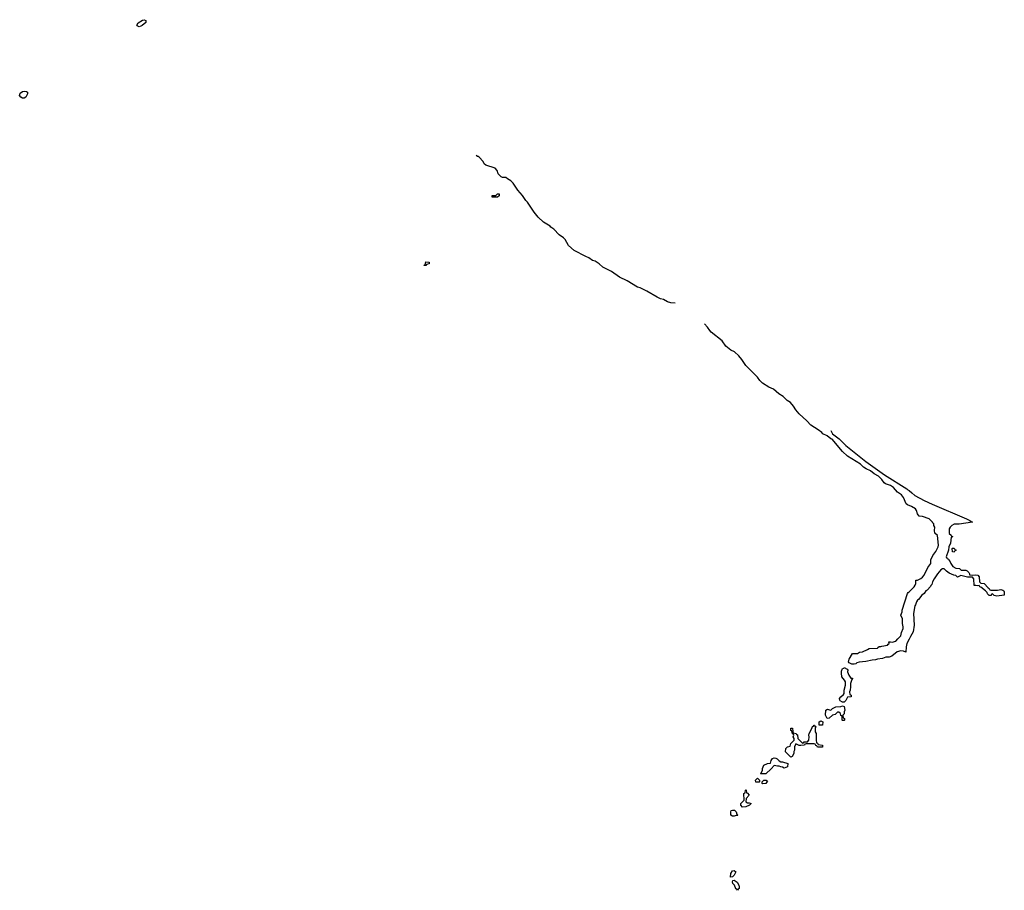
# Model space of a CAD drawing. Header units: inches. Extents: x 2547364 to 2752884, y 552026 to 708734.
# Tile 7 of 85: x 2583095 to 2594911, y 629488 to 639941. Entities that reach past the tile are written whole.
import ezdxf

# ---------------------------------------------------------------- set-up
doc = ezdxf.new("R2010")
doc.units = ezdxf.units.IN
doc.header["$MEASUREMENT"] = 0
for name, color, linetype in [('C5683', 7, 'Continuous'), ('C5692', 7, 'Continuous'), ('C5693', 7, 'Continuous')]:
    doc.layers.add(name, color=color, linetype=linetype)

msp = doc.modelspace()

# ---------------------------------------------------------------- linework, layer by layer
at = {"layer": 'C5683', "color": 6}
for points in [[(2584530, 639857), (2584506, 639866), (2584503, 639877), (2584517, 639903), (2584570, 639935), (2584590, 639941), (2584610, 639932), (2584610, 639909), (2584565, 639870), (2584550, 639864)], [(2583150, 638997), (2583130, 638999), (2583110, 639010), (2583095, 639030), (2583103, 639057), (2583130, 639079), (2583150, 639084), (2583179, 639079), (2583189, 639069), (2583190, 639050), (2583170, 639009)], [(2588830, 637809), (2588766, 637810), (2588766, 637830), (2588810, 637832), (2588828, 637850), (2588850, 637851), (2588850, 637826)], [(2587948, 636988), (2587950, 636994), (2587962, 636998), (2587970, 637034), (2588010, 637031), (2588011, 637009), (2587978, 637002), (2587970, 636988)]]:
    msp.add_lwpolyline(points, close=True, dxfattribs=at)
msp.add_lwpolyline([(2590000, 637040), (2589970, 637050), (2589924, 637083), (2589890, 637096), (2589750, 637170), (2589680, 637230), (2589640, 637300), (2589621, 637321), (2589570, 637356), (2589504, 637424), (2589470, 637450), (2589462, 637462), (2589381, 637510), (2589317, 637570), (2589269, 637630), (2589189, 637750), (2589170, 637769), (2589129, 637830), (2589075, 637895), (2589017, 637977), (2588990, 638005), (2588948, 638030), (2588930, 638048), (2588890, 638046), (2588875, 638055), (2588839, 638090), (2588824, 638130), (2588800, 638160), (2588690, 638194), (2588670, 638209), (2588657, 638237), (2588610, 638290), (2588599, 638299), (2588590, 638299), (2588574, 638310)], dxfattribs=at)
at = {"layer": 'C5692', "color": 6}
for points in [[(2591627, 629647), (2591628, 629690), (2591650, 629721), (2591670, 629726), (2591691, 629710), (2591670, 629669), (2591650, 629648)], [(2591710, 629488), (2591702, 629502), (2591690, 629506), (2591675, 629550), (2591655, 629570), (2591649, 629591), (2591655, 629605), (2591669, 629611), (2591706, 629586), (2591725, 629550), (2591731, 629530), (2591731, 629509), (2591718, 629502)]]:
    msp.add_lwpolyline(points, close=True, dxfattribs=at)
at = {"layer": 'C5693', "color": 6}
for points in [[(2590962, 636538), (2590910, 636540), (2590870, 636553), (2590821, 636581), (2590786, 636590), (2590744, 636610), (2590623, 636683), (2590541, 636721), (2590510, 636730), (2590387, 636807), (2590295, 636850), (2590198, 636918), (2590095, 636970), (2590049, 637009), (2590000, 637040)], [(2592831, 635010), (2592851, 634970), (2592928, 634908), (2593010, 634830), (2593250, 634637), (2593475, 634475), (2593742, 634310), (2593755, 634295), (2593771, 634290), (2593800, 634260), (2593838, 634230), (2593950, 634170), (2594046, 634126), (2594457, 633950), (2594499, 633930), (2594515, 633915), (2594531, 633910), (2594370, 633886), (2594310, 633885), (2594281, 633870), (2594263, 633850), (2594251, 633830), (2594250, 633774), (2594274, 633750), (2594278, 633738), (2594294, 633730), (2594274, 633726), (2594265, 633655), (2594244, 633610), (2594241, 633570), (2594214, 633490), (2594218, 633478), (2594230, 633474), (2594238, 633458), (2594250, 633454), (2594271, 633410), (2594294, 633374), (2594330, 633355), (2594374, 633350), (2594393, 633333), (2594448, 633332), (2594465, 633325), (2594485, 633305), (2594494, 633286), (2594494, 633274), (2594531, 633271), (2594570, 633276), (2594592, 633270), (2594611, 633250), (2594613, 633193), (2594630, 633174), (2594670, 633172), (2594718, 633118), (2594731, 633110), (2594736, 633096), (2594751, 633091), (2594830, 633090), (2594870, 633098), (2594892, 633092), (2594905, 633085), (2594911, 633071), (2594911, 633030), (2594821, 633021), (2594788, 633028), (2594770, 633046), (2594758, 633042), (2594752, 633028), (2594730, 633029), (2594710, 633049), (2594704, 633064), (2594685, 633085), (2594628, 633128), (2594618, 633130), (2594610, 633146), (2594590, 633142), (2594570, 633149), (2594549, 633149), (2594547, 633227), (2594530, 633246), (2594471, 633249), (2594390, 633268), (2594349, 633249), (2594328, 633268), (2594306, 633270), (2594250, 633295), (2594218, 633318), (2594190, 633346), (2594170, 633348), (2594150, 633335), (2594110, 633289), (2594070, 633229), (2594051, 633190), (2594042, 633158), (2594030, 633146), (2594026, 633134), (2593987, 633093), (2593970, 633082), (2593948, 633052), (2593921, 633030), (2593882, 632978), (2593871, 632970), (2593858, 632950), (2593846, 632914), (2593836, 632904), (2593820, 632810), (2593828, 632670), (2593816, 632590), (2593784, 632536), (2593770, 632502), (2593740, 632450), (2593732, 632410), (2593730, 632346), (2593701, 632361), (2593670, 632365), (2593626, 632350), (2593560, 632300), (2593531, 632289), (2593490, 632289), (2593448, 632272), (2593390, 632265), (2593365, 632255), (2593327, 632253), (2593250, 632235), (2593168, 632228), (2593141, 632219), (2593130, 632209), (2593110, 632204), (2593083, 632203), (2593050, 632218), (2593042, 632230), (2593050, 632262), (2593090, 632332), (2593148, 632332), (2593173, 632347), (2593210, 632352), (2593270, 632378), (2593290, 632392), (2593390, 632394), (2593395, 632405), (2593410, 632414), (2593430, 632414), (2593440, 632420), (2593508, 632430), (2593517, 632443), (2593528, 632450), (2593527, 632473), (2593547, 632473), (2593566, 632466), (2593610, 632478), (2593632, 632508), (2593670, 632545), (2593677, 632583), (2593699, 632630), (2593699, 632650), (2593689, 632690), (2593688, 632748), (2593668, 632790), (2593684, 632830), (2593686, 632850), (2593749, 633051), (2593757, 633063), (2593770, 633071), (2593829, 633130), (2593843, 633150), (2593849, 633170), (2593849, 633211), (2593870, 633212), (2593908, 633230), (2593930, 633247), (2593950, 633271), (2593995, 633365), (2594029, 633410), (2594030, 633454), (2594053, 633507), (2594090, 633556), (2594117, 633610), (2594121, 633630), (2594110, 633746), (2594078, 633778), (2594074, 633810), (2594078, 633850), (2594066, 633870), (2594066, 633890), (2594055, 633895), (2594049, 633910), (2594009, 633950), (2593930, 633977), (2593890, 633982), (2593870, 634009), (2593858, 634050), (2593845, 634070), (2593798, 634098), (2593750, 634118), (2593734, 634130), (2593703, 634203), (2593678, 634238), (2593630, 634270), (2593583, 634323), (2593547, 634347), (2593485, 634370), (2593470, 634382), (2593441, 634421), (2593401, 634461), (2593350, 634490), (2593304, 634524), (2593252, 634550), (2593221, 634570), (2593184, 634604), (2593030, 634702), (2592970, 634757), (2592844, 634904), (2592829, 634910), (2592785, 634945), (2592732, 634970), (2592723, 634983), (2592678, 635018), (2592590, 635074), (2592543, 635123), (2592450, 635207), (2592410, 635257), (2592382, 635302), (2592344, 635344), (2592306, 635370), (2592257, 635417), (2592207, 635450), (2592143, 635503), (2592085, 635530), (2592010, 635577), (2591978, 635610), (2591950, 635650), (2591810, 635790), (2591763, 635863), (2591727, 635907), (2591672, 635952), (2591630, 635972), (2591570, 636022), (2591524, 636084), (2591395, 636190), (2591377, 636210), (2591351, 636251), (2591314, 636290)]]:
    msp.add_lwpolyline(points, dxfattribs=at)
for points in [[(2594310, 633546), (2594288, 633550), (2594286, 633590), (2594290, 633594), (2594310, 633594), (2594318, 633578), (2594332, 633570), (2594318, 633562)], [(2593070, 632034), (2593090, 632034), (2593091, 632030), (2593082, 632018), (2593065, 631970), (2593066, 631930), (2593061, 631890), (2593052, 631870), (2593058, 631838), (2593072, 631832), (2593072, 631810), (2593030, 631806), (2593010, 631768), (2592990, 631746), (2592970, 631748), (2592943, 631763), (2592938, 631770), (2592935, 631790), (2592949, 631811), (2592982, 631838), (2592989, 631850), (2592989, 631890), (2593004, 631950), (2593004, 631990), (2592994, 632010), (2592962, 632050), (2592957, 632097), (2592959, 632121), (2592970, 632150), (2592985, 632155), (2592990, 632162), (2593024, 632144), (2593032, 632132), (2593031, 632110), (2593045, 632070)], [(2592970, 631526), (2592966, 631530), (2592966, 631570), (2592962, 631582), (2592950, 631586), (2592946, 631610), (2592927, 631627), (2592910, 631628), (2592880, 631600), (2592850, 631589), (2592810, 631555), (2592786, 631550), (2592766, 631590), (2592768, 631652), (2592790, 631662), (2592813, 631653), (2592830, 631652), (2592850, 631672), (2592890, 631692), (2592950, 631696), (2592970, 631702), (2592990, 631694), (2592998, 631650), (2592991, 631629), (2592990, 631606), (2592974, 631590), (2592978, 631558), (2592992, 631550), (2592994, 631530), (2592990, 631526)], [(2592670, 631206), (2592662, 631222), (2592650, 631226), (2592642, 631242), (2592630, 631246), (2592533, 631247), (2592518, 631242), (2592514, 631230), (2592470, 631226), (2592448, 631228), (2592410, 631246), (2592392, 631210), (2592392, 631170), (2592385, 631155), (2592385, 631130), (2592364, 631096), (2592350, 631088), (2592286, 631150), (2592288, 631190), (2592310, 631212), (2592342, 631218), (2592349, 631251), (2592388, 631290), (2592388, 631310), (2592378, 631330), (2592386, 631350), (2592382, 631362), (2592370, 631366), (2592362, 631402), (2592350, 631406), (2592350, 631434), (2592370, 631434), (2592373, 631393), (2592378, 631378), (2592412, 631372), (2592418, 631358), (2592430, 631354), (2592434, 631310), (2592490, 631254), (2592502, 631258), (2592509, 631271), (2592548, 631272), (2592566, 631290), (2592568, 631332), (2592564, 631350), (2592569, 631371), (2592602, 631430), (2592610, 631454), (2592622, 631458), (2592630, 631472), (2592634, 631470), (2592638, 631458), (2592652, 631450), (2592642, 631438), (2592642, 631390), (2592652, 631370), (2592652, 631292), (2592658, 631258), (2592670, 631254), (2592678, 631238), (2592731, 631231), (2592730, 631206)], [(2592689, 631469), (2592690, 631512), (2592710, 631522), (2592734, 631510), (2592730, 631469)], [(2592270, 630955), (2592250, 630968), (2592229, 630969), (2592210, 630978), (2592190, 630978), (2592150, 630988), (2592114, 630946), (2592050, 630888), (2591990, 630886), (2591986, 630890), (2591998, 630902), (2592008, 630930), (2592008, 630950), (2592026, 630990), (2592068, 631012), (2592107, 631013), (2592114, 631046), (2592130, 631071), (2592150, 631078), (2592170, 631074), (2592186, 631066), (2592210, 631042), (2592231, 631031), (2592250, 631031), (2592314, 631010), (2592311, 630970)], [(2591970, 630786), (2591928, 630788), (2591926, 630810), (2591950, 630834), (2591972, 630810), (2591974, 630790)], [(2592010, 630766), (2592006, 630770), (2592006, 630790), (2592026, 630810), (2592054, 630810), (2592071, 630790), (2592058, 630782), (2592050, 630769)], [(2591830, 630538), (2591850, 630538), (2591872, 630530), (2591854, 630510), (2591810, 630489), (2591770, 630488), (2591749, 630510), (2591749, 630531), (2591788, 630570), (2591786, 630650), (2591802, 630658), (2591806, 630690), (2591810, 630694), (2591814, 630690), (2591818, 630658), (2591830, 630654), (2591851, 630630), (2591812, 630590), (2591811, 630551)], [(2591650, 630378), (2591629, 630389), (2591628, 630430), (2591635, 630445), (2591649, 630451), (2591672, 630450), (2591692, 630430), (2591702, 630402), (2591714, 630390), (2591710, 630388), (2591693, 630387), (2591670, 630378)]]:
    msp.add_lwpolyline(points, close=True, dxfattribs=at)

doc.saveas('drawing.dxf')
